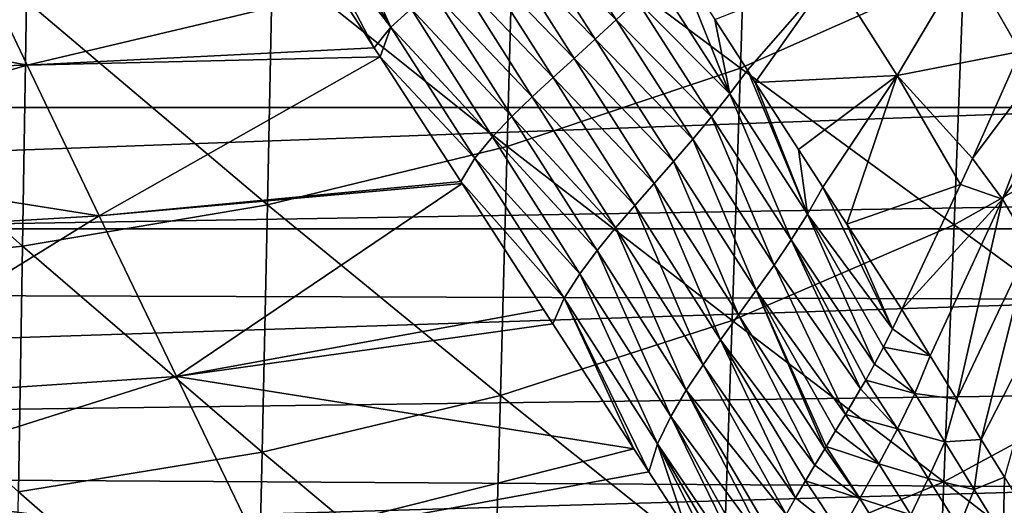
# Model space of a CAD drawing. Header units: metres. Extents: x -26 to 26, y -119 to 32.
# Tile 128 of 208: x 7.82 to 13.95, y -49.6 to -46.58. Entities that reach past the tile are written whole.
import ezdxf

# ---------------------------------------------------------------- set-up
doc = ezdxf.new("R2010")
doc.units = ezdxf.units.M
doc.layers.add('solid_13_411_041_XXX', color=7, linetype='CONTINUOUS')

msp = doc.modelspace()

# ---------------------------------------------------------------- linework, layer by layer
at = {"layer": 'solid_13_411_041_XXX'}
for points in [[(18.75638, -44.772785, 104.989876), (-19.00511, -44.936844, 104.980576), (-18.756439, -47.877621, 104.899536)], [(18.75638, -44.772785, 104.989876), (-18.756439, -47.877621, 104.899536), (18.75638, -47.877621, 104.899536)], [(7.861466, -46.45961, 72.935158), (6.309849, -46.628098, 72.541901), (6.326393, -45.112, 72.398483)], [(15.156743, -45.231289, 145.140823), (-15.156585, -45.23217, 145.140823), (-15.079211, -47.123005, 145.140991)], [(15.156743, -45.231289, 145.140823), (-15.079211, -47.123005, 145.140991), (15.07924, -47.123005, 145.140991)], [(12.355648, -45.318974, 74.617569), (12.306993, -46.878353, 74.824196), (10.895381, -45.820499, 73.97448)], [(13.698825, -46.260025, 75.582825), (12.306993, -46.878353, 74.824196), (12.355648, -45.318974, 74.617569)], [(15.010406, -45.499794, 76.423454), (14.939713, -47.121429, 76.644112), (13.698825, -46.260025, 75.582825)], [(10.895381, -45.820499, 73.97448), (10.85577, -47.364109, 74.149567), (9.393049, -46.196579, 73.41317)], [(10.131116, -46.621796, 137.500488), (9.667589, -45.858196, 136.863556), (9.756726, -45.796982, 136.821426)], [(10.256886, -46.507748, 137.437347), (10.131116, -46.621796, 137.500488), (9.756726, -45.796982, 136.821426)], [(12.306993, -46.878353, 74.824196), (10.85577, -47.364109, 74.149567), (10.895381, -45.820499, 73.97448)], [(10.131116, -46.621796, 137.500488), (9.591611, -45.919033, 136.906204), (9.667589, -45.858196, 136.863556)], [(11.533827, -46.577564, 137.623459), (10.952761, -45.992054, 137.146606), (11.093897, -45.890072, 137.089996)], [(11.66196, -46.455383, 137.569107), (11.533827, -46.577564, 137.623459), (11.093897, -45.890072, 137.089996)], [(9.800395, -46.400066, 137.309616), (9.591611, -45.919033, 136.906204), (10.026923, -46.750023, 137.572128)], [(10.131116, -46.621796, 137.500488), (10.026923, -46.750023, 137.572128), (9.591611, -45.919033, 136.906204)], [(5.58213, -46.411697, 136.993607), (7.454666, -45.997936, 136.782394), (7.866026, -46.859097, 137.465378)], [(9.800395, -46.400066, 137.309616), (7.866026, -46.859097, 137.465378), (7.454666, -45.997936, 136.782394)], [(11.403356, -46.697636, 137.677582), (10.810844, -46.092812, 137.202957), (10.952761, -45.992054, 137.146606)], [(11.533827, -46.577564, 137.623459), (11.403356, -46.697636, 137.677582), (10.952761, -45.992054, 137.146606)], [(11.271915, -46.816555, 137.731415), (10.668839, -46.193581, 137.259583), (10.810844, -46.092812, 137.202957)], [(11.403356, -46.697636, 137.677582), (11.271915, -46.816555, 137.731415), (10.810844, -46.092812, 137.202957)], [(9.393049, -46.196579, 73.41317), (9.361676, -47.728958, 73.560654), (7.861466, -46.45961, 72.935158)], [(10.85577, -47.364109, 74.149567), (9.361676, -47.728958, 73.560654), (9.393049, -46.196579, 73.41317)], [(11.140523, -46.935555, 137.785385), (10.528151, -46.295341, 137.317078), (10.668839, -46.193581, 137.259583)], [(11.271915, -46.816555, 137.731415), (11.140523, -46.935555, 137.785385), (10.668839, -46.193581, 137.259583)], [(12.241046, -47.036331, 137.941635), (11.786793, -46.330235, 137.514816), (11.909072, -46.203278, 137.460419)], [(12.241046, -47.036331, 137.941635), (11.909072, -46.203278, 137.460419), (12.146879, -46.573898, 137.713501)], [(13.716723, -46.191971, 137.966141), (13.282425, -46.923603, 138.07695), (12.877488, -46.286709, 137.727081)], [(13.716723, -46.191971, 137.966141), (14.048308, -46.772732, 138.296509), (13.282425, -46.923603, 138.07695)], [(14.194624, -46.431797, 138.281998), (14.048308, -46.772732, 138.296509), (13.716723, -46.191971, 137.966141)], [(13.698825, -46.260025, 75.582825), (13.637869, -47.852673, 75.77124), (12.306993, -46.878353, 74.824196)], [(14.939713, -47.121429, 76.644112), (13.637869, -47.852673, 75.77124), (13.698825, -46.260025, 75.582825)], [(11.010742, -47.055637, 137.840134), (10.390104, -46.399513, 137.37616), (10.528151, -46.295341, 137.317078)], [(11.140523, -46.935555, 137.785385), (11.010742, -47.055637, 137.840134), (10.528151, -46.295341, 137.317078)], [(12.241046, -47.036331, 137.941635), (11.66196, -46.455383, 137.569107), (11.786793, -46.330235, 137.514816)], [(12.877488, -46.286709, 137.727081), (12.350618, -46.890682, 137.894791), (12.146879, -46.573898, 137.713501)], [(12.877488, -46.286709, 137.727081), (12.399169, -46.966084, 137.933365), (12.350618, -46.890682, 137.894791)], [(12.877488, -46.286709, 137.727081), (13.282425, -46.923603, 138.07695), (12.399169, -46.966084, 137.933365)], [(9.800395, -46.400066, 137.309616), (10.026923, -46.750023, 137.572128), (7.866026, -46.859097, 137.465378)], [(10.884248, -47.178246, 137.896057), (10.256886, -46.507748, 137.437347), (10.390104, -46.399513, 137.37616)], [(11.010742, -47.055637, 137.840134), (10.884248, -47.178246, 137.896057), (10.390104, -46.399513, 137.37616)], [(5.749524, -46.91296, 137.358948), (5.58213, -46.411697, 136.993607), (7.866026, -46.859097, 137.465378)], [(7.861466, -46.45961, 72.935158), (7.837347, -47.984783, 73.059074), (6.309849, -46.628098, 72.541901)], [(9.361676, -47.728958, 73.560654), (7.837347, -47.984783, 73.059074), (7.861466, -46.45961, 72.935158)], [(12.127967, -47.17971, 137.987839), (11.533827, -46.577564, 137.623459), (11.66196, -46.455383, 137.569107)], [(12.241046, -47.036331, 137.941635), (12.127967, -47.17971, 137.987839), (11.66196, -46.455383, 137.569107)], [(10.763657, -47.305103, 137.953033), (10.131116, -46.621796, 137.500488), (10.256886, -46.507748, 137.437347)], [(10.884248, -47.178246, 137.896057), (10.763657, -47.305103, 137.953033), (10.256886, -46.507748, 137.437347)], [(12.01079, -47.320042, 138.034348), (11.403356, -46.697636, 137.677582), (11.533827, -46.577564, 137.623459)], [(12.127967, -47.17971, 137.987839), (12.01079, -47.320042, 138.034348), (11.533827, -46.577564, 137.623459)], [(12.241046, -47.036331, 137.941635), (12.146879, -46.573898, 137.713501), (12.350618, -46.890682, 137.894791)], [(7.837347, -47.984783, 73.059074), (6.291944, -48.149323, 72.646385), (6.309849, -46.628098, 72.541901)], [(10.131116, -46.621796, 137.500488), (10.064174, -46.807552, 137.612274), (10.026923, -46.750023, 137.572128)], [(10.65262, -47.438061, 138.009827), (10.064174, -46.807552, 137.612274), (10.131116, -46.621796, 137.500488)], [(10.763657, -47.305103, 137.953033), (10.65262, -47.438061, 138.009827), (10.131116, -46.621796, 137.500488)], [(11.890848, -47.45826, 138.080719), (11.271915, -46.816555, 137.731415), (11.403356, -46.697636, 137.677582)], [(12.01079, -47.320042, 138.034348), (11.890848, -47.45826, 138.080719), (11.403356, -46.697636, 137.677582)], [(14.339275, -46.656204, 138.433502), (13.751267, -47.440731, 138.335114), (14.048308, -46.772732, 138.296509)], [(14.339275, -46.656204, 138.433502), (13.939373, -47.692978, 138.450989), (13.751267, -47.440731, 138.335114)], [(14.473937, -46.897377, 138.598999), (13.939373, -47.692978, 138.450989), (14.339275, -46.656204, 138.433502)], [(10.026923, -46.750023, 137.572128), (10.064174, -46.807552, 137.612274), (7.866026, -46.859097, 137.465378)], [(14.048308, -46.772732, 138.296509), (13.751267, -47.440731, 138.335114), (13.282425, -46.923603, 138.07695)], [(10.064174, -46.807552, 137.612274), (8.314447, -47.796082, 138.01152), (7.866026, -46.859097, 137.465378)], [(10.064174, -46.807552, 137.612274), (10.566562, -47.583488, 138.069885), (8.314447, -47.796082, 138.01152)], [(10.65262, -47.438061, 138.009827), (10.566562, -47.583488, 138.069885), (10.064174, -46.807552, 137.612274)], [(11.769748, -47.595417, 138.126755), (11.140523, -46.935555, 137.785385), (11.271915, -46.816555, 137.731415)], [(11.890848, -47.45826, 138.080719), (11.769748, -47.595417, 138.126755), (11.271915, -46.816555, 137.731415)], [(5.918706, -47.41843, 137.671936), (5.749524, -46.91296, 137.358948), (7.866026, -46.859097, 137.465378)], [(5.918706, -47.41843, 137.671936), (7.866026, -46.859097, 137.465378), (8.314447, -47.796082, 138.01152)], [(12.306993, -46.878353, 74.824196), (12.255854, -48.447758, 74.98336), (10.85577, -47.364109, 74.149567)], [(12.725375, -47.786369, 138.240387), (12.241046, -47.036331, 137.941635), (12.350618, -46.890682, 137.894791)], [(13.637869, -47.852673, 75.77124), (12.255854, -48.447758, 74.98336), (12.306993, -46.878353, 74.824196)], [(12.725375, -47.786369, 138.240387), (12.350618, -46.890682, 137.894791), (12.399169, -46.966084, 137.933365)], [(14.473937, -46.897377, 138.598999), (14.108668, -47.980957, 138.586975), (13.939373, -47.692978, 138.450989)], [(11.648835, -47.732735, 138.172806), (11.010742, -47.055637, 137.840134), (11.140523, -46.935555, 137.785385)], [(11.769748, -47.595417, 138.126755), (11.648835, -47.732735, 138.172806), (11.140523, -46.935555, 137.785385)], [(13.282425, -46.923603, 138.07695), (12.668794, -47.384274, 138.118591), (12.399169, -46.966084, 137.933365)], [(13.282425, -46.923603, 138.07695), (12.819529, -47.617683, 138.203323), (12.668794, -47.384274, 138.118591)], [(13.282425, -46.923603, 138.07695), (12.969033, -47.848938, 138.276123), (12.819529, -47.617683, 138.203323)], [(13.282425, -46.923603, 138.07695), (13.677653, -47.60202, 138.346603), (12.969033, -47.848938, 138.276123)], [(13.751267, -47.440731, 138.335114), (13.677653, -47.60202, 138.346603), (13.282425, -46.923603, 138.07695)], [(12.725375, -47.786369, 138.240387), (12.399169, -46.966084, 137.933365), (12.668794, -47.384274, 138.118591)], [(11.52983, -47.871246, 138.219528), (10.884248, -47.178246, 137.896057), (11.010742, -47.055637, 137.840134)], [(11.648835, -47.732735, 138.172806), (11.52983, -47.871246, 138.219528), (11.010742, -47.055637, 137.840134)], [(12.623211, -47.946754, 138.274673), (12.127967, -47.17971, 137.987839), (12.241046, -47.036331, 137.941635)], [(12.725375, -47.786369, 138.240387), (12.623211, -47.946754, 138.274673), (12.241046, -47.036331, 137.941635)], [(15.07924, -47.123005, 145.140991), (-15.079211, -47.123005, 145.140991), (-15.063796, -48.222023, 145.141083)], [(15.07924, -47.123005, 145.140991), (-15.063796, -48.222023, 145.141083), (15.07084, -47.723293, 145.141037)], [(14.939713, -47.121429, 76.644112), (14.866241, -48.753006, 76.814644), (13.637869, -47.852673, 75.77124)], [(11.414751, -48.012417, 138.266998), (10.763657, -47.305103, 137.953033), (10.884248, -47.178246, 137.896057)], [(11.52983, -47.871246, 138.219528), (11.414751, -48.012417, 138.266998), (10.884248, -47.178246, 137.896057)], [(12.516191, -48.104111, 138.309097), (12.01079, -47.320042, 138.034348), (12.127967, -47.17971, 137.987839)], [(12.623211, -47.946754, 138.274673), (12.516191, -48.104111, 138.309097), (12.127967, -47.17971, 137.987839)], [(11.306638, -48.158028, 138.314407), (10.65262, -47.438061, 138.009827), (10.763657, -47.305103, 137.953033)], [(11.414751, -48.012417, 138.266998), (11.306638, -48.158028, 138.314407), (10.763657, -47.305103, 137.953033)], [(12.405993, -48.259388, 138.343323), (11.890848, -47.45826, 138.080719), (12.01079, -47.320042, 138.034348)], [(12.516191, -48.104111, 138.309097), (12.405993, -48.259388, 138.343323), (12.01079, -47.320042, 138.034348)], [(10.85577, -47.364109, 74.149567), (10.813991, -48.915604, 74.282585), (9.361676, -47.728958, 73.560654)], [(12.255854, -48.447758, 74.98336), (10.813991, -48.915604, 74.282585), (10.85577, -47.364109, 74.149567)], [(12.725375, -47.786369, 138.240387), (12.668794, -47.384274, 138.118591), (12.819529, -47.617683, 138.203323)], [(6.089492, -47.926998, 137.935471), (5.918706, -47.41843, 137.671936), (8.314447, -47.796082, 138.01152)], [(11.21014, -48.310017, 138.359528), (10.566562, -47.583488, 138.069885), (10.65262, -47.438061, 138.009827)], [(11.306638, -48.158028, 138.314407), (11.21014, -48.310017, 138.359528), (10.65262, -47.438061, 138.009827)], [(13.939373, -47.692978, 138.450989), (13.677653, -47.60202, 138.346603), (13.751267, -47.440731, 138.335114)], [(12.294441, -48.413689, 138.377274), (11.769748, -47.595417, 138.126755), (11.890848, -47.45826, 138.080719)], [(12.405993, -48.259388, 138.343323), (12.294441, -48.413689, 138.377274), (11.890848, -47.45826, 138.080719)], [(10.566562, -47.583488, 138.069885), (10.573975, -47.594944, 138.075439), (8.314447, -47.796082, 138.01152)], [(10.573975, -47.594944, 138.075439), (8.795743, -48.796532, 138.387878), (8.314447, -47.796082, 138.01152)], [(10.573975, -47.594944, 138.075439), (11.081919, -48.37994, 138.377014), (8.795743, -48.796532, 138.387878)], [(10.566562, -47.583488, 138.069885), (11.139235, -48.468483, 138.401672), (10.573975, -47.594944, 138.075439)], [(11.21014, -48.310017, 138.359528), (11.139235, -48.468483, 138.401672), (10.566562, -47.583488, 138.069885)], [(10.573975, -47.594944, 138.075439), (11.139235, -48.468483, 138.401672), (11.081919, -48.37994, 138.377014)], [(12.183226, -48.568226, 138.411133), (11.648835, -47.732735, 138.172806), (11.769748, -47.595417, 138.126755)], [(12.294441, -48.413689, 138.377274), (12.183226, -48.568226, 138.411133), (11.769748, -47.595417, 138.126755)], [(12.725375, -47.786369, 138.240387), (12.819529, -47.617683, 138.203323), (13.255005, -48.5005, 138.428253)], [(13.255005, -48.5005, 138.428253), (12.819529, -47.617683, 138.203323), (12.969033, -47.848938, 138.276123)], [(13.677653, -47.60202, 138.346603), (13.313018, -48.380142, 138.415421), (12.969033, -47.848938, 138.276123)], [(13.939373, -47.692978, 138.450989), (13.313018, -48.380142, 138.415421), (13.677653, -47.60202, 138.346603)], [(13.939373, -47.692978, 138.450989), (13.489399, -48.668346, 138.485138), (13.313018, -48.380142, 138.415421)], [(13.939373, -47.692978, 138.450989), (13.65425, -48.937939, 138.563797), (13.489399, -48.668346, 138.485138)], [(13.939373, -47.692978, 138.450989), (14.108668, -47.980957, 138.586975), (13.65425, -48.937939, 138.563797)], [(15.07084, -47.723293, 145.141037), (-15.063796, -48.222023, 145.141083), (15.062475, -48.317596, 145.141098)], [(9.361676, -47.728958, 73.560654), (9.328447, -49.267372, 73.670753), (7.837347, -47.984783, 73.059074)], [(10.813991, -48.915604, 74.282585), (9.328447, -49.267372, 73.670753), (9.361676, -47.728958, 73.560654)], [(12.07422, -48.72406, 138.445694), (11.52983, -47.871246, 138.219528), (11.648835, -47.732735, 138.172806)], [(12.183226, -48.568226, 138.411133), (12.07422, -48.72406, 138.445694), (11.648835, -47.732735, 138.172806)], [(6.436994, -48.955109, 138.325043), (6.089492, -47.926998, 137.935471), (8.314447, -47.796082, 138.01152)], [(6.436994, -48.955109, 138.325043), (8.314447, -47.796082, 138.01152), (8.795743, -48.796532, 138.387878)], [(12.725375, -47.786369, 138.240387), (13.142017, -48.719761, 138.452469), (12.623211, -47.946754, 138.274673)], [(12.725375, -47.786369, 138.240387), (13.255005, -48.5005, 138.428253), (13.198046, -48.613716, 138.440582)], [(12.725375, -47.786369, 138.240387), (13.198046, -48.613716, 138.440582), (13.142017, -48.719761, 138.452469)], [(18.75638, -47.877621, 104.899536), (-18.756439, -47.877621, 104.899536), (-17.733347, -65.649178, 104.899536)], [(18.384905, -54.359974, 104.899536), (18.75638, -47.877621, 104.899536), (-17.733347, -65.649178, 104.899536)], [(11.96978, -48.88269, 138.480667), (11.414751, -48.012417, 138.266998), (11.52983, -47.871246, 138.219528)], [(12.07422, -48.72406, 138.445694), (11.96978, -48.88269, 138.480667), (11.52983, -47.871246, 138.219528)], [(13.637869, -47.852673, 75.77124), (13.57441, -49.453457, 75.915665), (12.255854, -48.447758, 74.98336)], [(13.255005, -48.5005, 138.428253), (12.969033, -47.848938, 138.276123), (13.313018, -48.380142, 138.415421)], [(14.866241, -48.753006, 76.814644), (13.57441, -49.453457, 75.915665), (13.637869, -47.852673, 75.77124)], [(7.837347, -47.984783, 73.059074), (7.811686, -49.514427, 73.149582), (6.291944, -48.149323, 72.646385)], [(9.328447, -49.267372, 73.670753), (7.811686, -49.514427, 73.149582), (7.837347, -47.984783, 73.059074)], [(12.623211, -47.946754, 138.274673), (13.055666, -48.873829, 138.470215), (12.516191, -48.104111, 138.309097)], [(12.623211, -47.946754, 138.274673), (13.086987, -48.819038, 138.463852), (13.055666, -48.873829, 138.470215)], [(12.623211, -47.946754, 138.274673), (13.142017, -48.719761, 138.452469), (13.086987, -48.819038, 138.463852)], [(14.108668, -47.980957, 138.586975), (13.80699, -49.188313, 138.651611), (13.65425, -48.937939, 138.563797)], [(14.108668, -47.980957, 138.586975), (14.276282, -48.266911, 138.740158), (13.80699, -49.188313, 138.651611)], [(11.873313, -49.046024, 138.514069), (11.306638, -48.158028, 138.314407), (11.414751, -48.012417, 138.266998)], [(11.96978, -48.88269, 138.480667), (11.873313, -49.046024, 138.514069), (11.414751, -48.012417, 138.266998)], [(12.516191, -48.104111, 138.309097), (12.961875, -49.033104, 138.488831), (12.405993, -48.259388, 138.343323)], [(12.516191, -48.104111, 138.309097), (13.055666, -48.873829, 138.470215), (12.961875, -49.033104, 138.488831)], [(11.790459, -49.216225, 138.541733), (11.21014, -48.310017, 138.359528), (11.306638, -48.158028, 138.314407)], [(11.873313, -49.046024, 138.514069), (11.790459, -49.216225, 138.541733), (11.306638, -48.158028, 138.314407)], [(15.062475, -48.317596, 145.141098), (-15.063796, -48.222023, 145.141083), (-15.048502, -49.300743, 145.141174)], [(12.405993, -48.259388, 138.343323), (12.832266, -49.24741, 138.513535), (12.294441, -48.413689, 138.377274)], [(12.405993, -48.259388, 138.343323), (12.841334, -49.232464, 138.511841), (12.832266, -49.24741, 138.513535)], [(12.405993, -48.259388, 138.343323), (12.90004, -49.135715, 138.500748), (12.841334, -49.232464, 138.511841)], [(12.405993, -48.259388, 138.343323), (12.961875, -49.033104, 138.488831), (12.90004, -49.135715, 138.500748)], [(14.276282, -48.266911, 138.740158), (13.9504, -49.423382, 138.743759), (13.80699, -49.188313, 138.651611)], [(15.062475, -48.317596, 145.141098), (-15.048502, -49.300743, 145.141174), (15.054146, -48.905926, 145.141144)], [(11.21014, -48.310017, 138.359528), (11.643042, -49.24646, 138.547531), (11.139235, -48.468483, 138.401672)], [(11.21014, -48.310017, 138.359528), (11.736317, -49.390465, 138.562546), (11.643042, -49.24646, 138.547531)], [(11.790459, -49.216225, 138.541733), (11.736317, -49.390465, 138.562546), (11.21014, -48.310017, 138.359528)], [(11.081919, -48.37994, 138.377014), (11.139235, -48.468483, 138.401672), (8.795743, -48.796532, 138.387878)], [(12.294441, -48.413689, 138.377274), (12.770535, -49.349514, 138.525055), (12.183226, -48.568226, 138.411133)], [(12.294441, -48.413689, 138.377274), (12.832266, -49.24741, 138.513535), (12.770535, -49.349514, 138.525055)], [(13.489399, -48.668346, 138.485138), (13.255005, -48.5005, 138.428253), (13.313018, -48.380142, 138.415421)], [(11.139235, -48.468483, 138.401672), (11.643042, -49.24646, 138.547531), (8.795743, -48.796532, 138.387878)], [(12.255854, -48.447758, 74.98336), (12.202491, -50.023685, 75.104019), (10.813991, -48.915604, 74.282585)], [(13.57441, -49.453457, 75.915665), (12.202491, -50.023685, 75.104019), (12.255854, -48.447758, 74.98336)], [(13.489399, -48.668346, 138.485138), (13.198046, -48.613716, 138.440582), (13.255005, -48.5005, 138.428253)], [(12.183226, -48.568226, 138.411133), (12.6503, -49.553207, 138.548172), (12.07422, -48.72406, 138.445694)], [(12.183226, -48.568226, 138.411133), (12.712831, -49.446136, 138.535965), (12.6503, -49.553207, 138.548172)], [(12.183226, -48.568226, 138.411133), (12.770535, -49.349514, 138.525055), (12.712831, -49.446136, 138.535965)], [(13.142017, -48.719761, 138.452469), (13.198046, -48.613716, 138.440582), (13.393434, -48.902306, 138.503067)], [(13.489399, -48.668346, 138.485138), (13.393434, -48.902306, 138.503067), (13.198046, -48.613716, 138.440582)], [(13.489399, -48.668346, 138.485138), (13.65425, -48.937939, 138.563797), (13.393434, -48.902306, 138.503067)], [(12.07422, -48.72406, 138.445694), (12.591799, -49.657021, 138.559967), (11.96978, -48.88269, 138.480667)], [(12.07422, -48.72406, 138.445694), (12.6503, -49.553207, 138.548172), (12.591799, -49.657021, 138.559967)], [(13.142017, -48.719761, 138.452469), (13.393434, -48.902306, 138.503067), (13.086987, -48.819038, 138.463852)], [(6.617693, -49.48518, 138.457123), (6.436994, -48.955109, 138.325043), (8.795743, -48.796532, 138.387878)], [(6.617693, -49.48518, 138.457123), (8.795743, -48.796532, 138.387878), (9.299141, -49.837807, 138.570923)], [(11.643042, -49.24646, 138.547531), (9.299141, -49.837807, 138.570923), (8.795743, -48.796532, 138.387878)], [(14.866241, -48.753006, 76.814644), (14.790273, -50.390755, 76.94445), (13.57441, -49.453457, 75.915665)], [(13.086987, -48.819038, 138.463852), (13.284477, -49.123787, 138.520355), (13.055666, -48.873829, 138.470215)], [(13.086987, -48.819038, 138.463852), (13.393434, -48.902306, 138.503067), (13.284477, -49.123787, 138.520355)], [(15.054146, -48.905926, 145.141144), (-15.048502, -49.300743, 145.141174), (15.045852, -49.488274, 145.14119)], [(10.813991, -48.915604, 74.282585), (10.770265, -50.472198, 74.38195), (9.328447, -49.267372, 73.670753)], [(12.202491, -50.023685, 75.104019), (10.770265, -50.472198, 74.38195), (10.813991, -48.915604, 74.282585)], [(11.96978, -48.88269, 138.480667), (12.481304, -49.87199, 138.582733), (11.873313, -49.046024, 138.514069)], [(11.96978, -48.88269, 138.480667), (12.512016, -49.808693, 138.576477), (12.481304, -49.87199, 138.582733)], [(11.96978, -48.88269, 138.480667), (12.591799, -49.657021, 138.559967), (12.512016, -49.808693, 138.576477)], [(13.284477, -49.123787, 138.520355), (12.961875, -49.033104, 138.488831), (13.055666, -48.873829, 138.470215)], [(13.284477, -49.123787, 138.520355), (13.393434, -48.902306, 138.503067), (13.579138, -49.203346, 138.582947)], [(13.65425, -48.937939, 138.563797), (13.579138, -49.203346, 138.582947), (13.393434, -48.902306, 138.503067)], [(13.65425, -48.937939, 138.563797), (13.80699, -49.188313, 138.651611), (13.579138, -49.203346, 138.582947)], [(12.961875, -49.033104, 138.488831), (13.168617, -49.341404, 138.538406), (12.90004, -49.135715, 138.500748)], [(13.284477, -49.123787, 138.520355), (13.168617, -49.341404, 138.538406), (12.961875, -49.033104, 138.488831)], [(11.873313, -49.046024, 138.514069), (12.388396, -50.098049, 138.59729), (11.790459, -49.216225, 138.541733)], [(11.873313, -49.046024, 138.514069), (12.417006, -50.019299, 138.593719), (12.388396, -50.098049, 138.59729)], [(11.873313, -49.046024, 138.514069), (12.481304, -49.87199, 138.582733), (12.417006, -50.019299, 138.593719)], [(13.168617, -49.341404, 138.538406), (12.841334, -49.232464, 138.511841), (12.90004, -49.135715, 138.500748)], [(13.284477, -49.123787, 138.520355), (13.476648, -49.432476, 138.593521), (13.168617, -49.341404, 138.538406)], [(13.284477, -49.123787, 138.520355), (13.579138, -49.203346, 138.582947), (13.476648, -49.432476, 138.593521)], [(11.790459, -49.216225, 138.541733), (11.970416, -49.751911, 138.587311), (11.736317, -49.390465, 138.562546)], [(11.790459, -49.216225, 138.541733), (12.344316, -50.32938, 138.600632), (11.970416, -49.751911, 138.587311)], [(11.790459, -49.216225, 138.541733), (12.362011, -50.191662, 138.599777), (12.344316, -50.32938, 138.600632)], [(11.790459, -49.216225, 138.541733), (12.388396, -50.098049, 138.59729), (12.362011, -50.191662, 138.599777)], [(13.476648, -49.432476, 138.593521), (13.579138, -49.203346, 138.582947), (13.762219, -49.50079, 138.680511)], [(13.80699, -49.188313, 138.651611), (13.762219, -49.50079, 138.680511), (13.579138, -49.203346, 138.582947)], [(13.80699, -49.188313, 138.651611), (13.9504, -49.423382, 138.743759), (13.762219, -49.50079, 138.680511)], [(9.328447, -49.267372, 73.670753), (9.29355, -50.80965, 73.751389), (7.811686, -49.514427, 73.149582)], [(10.770265, -50.472198, 74.38195), (9.29355, -50.80965, 73.751389), (9.328447, -49.267372, 73.670753)], [(11.643042, -49.24646, 138.547531), (11.736317, -49.390465, 138.562546), (9.299141, -49.837807, 138.570923)], [(12.832266, -49.24741, 138.513535), (13.049625, -49.557274, 138.555817), (12.770535, -49.349514, 138.525055)], [(12.832266, -49.24741, 138.513535), (12.841334, -49.232464, 138.511841), (13.049625, -49.557274, 138.555817)], [(13.168617, -49.341404, 138.538406), (13.049625, -49.557274, 138.555817), (12.841334, -49.232464, 138.511841)], [(15.045852, -49.488274, 145.14119), (-15.048502, -49.300743, 145.141174), (-15.033328, -50.359177, 145.141266)], [(13.049625, -49.557274, 138.555817), (12.712831, -49.446136, 138.535965), (12.770535, -49.349514, 138.525055)], [(13.168617, -49.341404, 138.538406), (13.36752, -49.657936, 138.605042), (13.049625, -49.557274, 138.555817)], [(13.476648, -49.432476, 138.593521), (13.36752, -49.657936, 138.605042), (13.168617, -49.341404, 138.538406)], [(11.736317, -49.390465, 138.562546), (11.970416, -49.751911, 138.587311), (9.299141, -49.837807, 138.570923)], [(13.57441, -49.453457, 75.915665), (13.508703, -51.059277, 76.02475), (12.202491, -50.023685, 75.104019)], [(12.712831, -49.446136, 138.535965), (12.930963, -49.773529, 138.572311), (12.6503, -49.553207, 138.548172)], [(13.049625, -49.557274, 138.555817), (12.930963, -49.773529, 138.572311), (12.712831, -49.446136, 138.535965)], [(13.476648, -49.432476, 138.593521), (13.666364, -49.737896, 138.684296), (13.36752, -49.657936, 138.605042)], [(13.476648, -49.432476, 138.593521), (13.762219, -49.50079, 138.680511), (13.666364, -49.737896, 138.684296)], [(14.790273, -50.390755, 76.94445), (13.508703, -51.059277, 76.02475), (13.57441, -49.453457, 75.915665)], [(13.9504, -49.423382, 138.743759), (13.943336, -49.79493, 138.790894), (13.762219, -49.50079, 138.680511)], [(13.9504, -49.423382, 138.743759), (14.085136, -49.643833, 138.837997), (13.943336, -49.79493, 138.790894)], [(15.045852, -49.488274, 145.14119), (-15.033328, -50.359177, 145.141266), (15.037594, -50.064644, 145.141235)], [(6.809874, -50.044502, 138.551407), (6.617693, -49.48518, 138.457123), (9.299141, -49.837807, 138.570923)], [(9.29355, -50.80965, 73.751389), (7.784634, -51.046894, 73.214172), (7.811686, -49.514427, 73.149582)], [(13.666364, -49.737896, 138.684296), (13.762219, -49.50079, 138.680511), (13.943336, -49.79493, 138.790894)], [(12.930963, -49.773529, 138.572311), (12.591799, -49.657021, 138.559967), (12.6503, -49.553207, 138.548172)], [(13.049625, -49.557274, 138.555817), (13.255486, -49.881763, 138.615891), (12.930963, -49.773529, 138.572311)], [(13.36752, -49.657936, 138.605042), (13.255486, -49.881763, 138.615891), (13.049625, -49.557274, 138.555817)]]:
    msp.add_3dface(points, dxfattribs=at)

doc.saveas('drawing.dxf')
